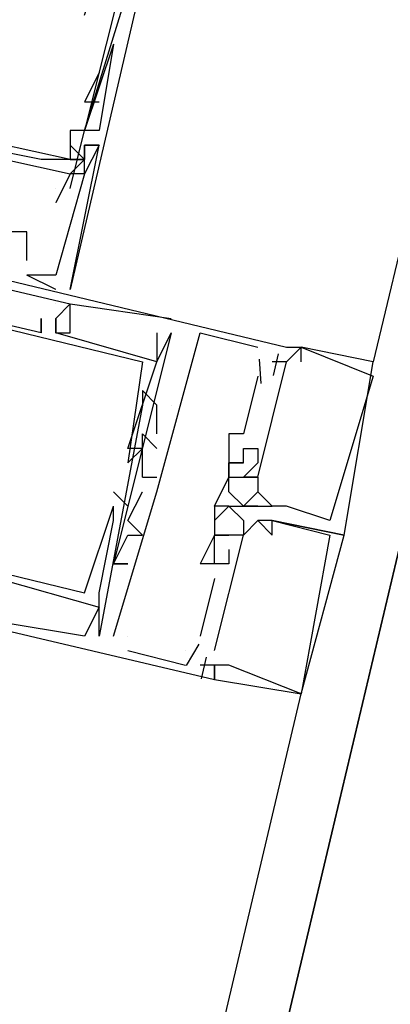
# Model space of a CAD drawing. Header units: feet. Extents: x -79 to 198, y -22 to 181.
# Tile 110 of 256: x 121.353 to 121.696, y 48.331 to 49.24. Entities that reach past the tile are written whole.
import ezdxf

# ---------------------------------------------------------------- set-up
doc = ezdxf.new("R2010")
doc.units = ezdxf.units.FT
doc.layers.add('A-LINEA', color=7, linetype='CONTINUOUS')

msp = doc.modelspace()

# ---------------------------------------------------------------- linework, layer by layer
at = {"layer": 'A-LINEA'}
for p, q in [((123.44, 56.2978), (121.68, 48.9244)), ((121.4933, 49.3911), (121.4, 48.9911)), ((121.44, 49.2178), (121.4133, 49.1378)), ((121.44, 49.2178), (121.4133, 49.1378)), ((121.4267, 49.1911), (121.4133, 49.1644)), ((121.4267, 49.1911), (121.4267, 49.1911)), ((121.4133, 49.1644), (121.4267, 49.1644)), ((121.4, 49.1111), (121.28, 49.1378)), ((121.4, 49.1111), (121.28, 49.1378)), ((121.4, 49.1111), (121.28, 49.1378)), ((121.4, 49.1378), (121.4, 49.1378)), ((121.4133, 49.1378), (121.4133, 49.1378)), ((121.4133, 49.1378), (121.4133, 49.1378)), ((121.4267, 49.1378), (121.4267, 49.1378)), ((121.4133, 49.1244), (121.4133, 49.1244)), ((121.4133, 49.1244), (121.4133, 49.1244)), ((121.4133, 49.1244), (121.4133, 49.1244)), ((121.4133, 49.1244), (121.4133, 49.1244)), ((121.4133, 49.1244), (121.4133, 49.1244)), ((121.4133, 49.1244), (121.4133, 49.1244)), ((121.4133, 49.1244), (121.4133, 49.1244)), ((121.4267, 49.1244), (121.4267, 49.1244)), ((121.4267, 49.1244), (121.4267, 49.1244)), ((121.4267, 49.1244), (121.4267, 49.1244)), ((121.4267, 49.1244), (121.4267, 49.1244)), ((121.4267, 49.1244), (121.4267, 49.1244)), ((121.4267, 49.1244), (121.4267, 49.1244)), ((121.3733, 49.1111), (121.3733, 49.1111)), ((121.3867, 49.1111), (121.3867, 49.1111)), ((121.4, 49.1111), (121.4, 49.1111)), ((121.4133, 49.1111), (121.4133, 49.1111)), ((121.4133, 49.1111), (121.4133, 49.1111)), ((121.4133, 49.1111), (121.4133, 49.1111)), ((121.4, 49.0978), (121.4, 49.0978)), ((121.4133, 49.0978), (121.4, 49.0978)), ((121.4133, 49.0978), (121.4133, 49.0978)), ((121.4133, 49.0978), (121.4133, 49.0978)), ((121.4133, 49.0978), (121.4133, 49.0978)), ((121.4133, 49.0978), (121.4133, 49.0978)), ((121.3867, 49.0844), (121.3867, 49.0844)), ((121.4, 49.0844), (121.4, 49.0844)), ((121.3867, 49.0711), (121.3867, 49.0711)), ((121.36, 49.0444), (121.36, 49.0444)), ((121.36, 49.0444), (121.36, 49.0444)), ((121.36, 49.0444), (121.36, 49.0444)), ((121.36, 49.0178), (121.36, 49.0178)), ((121.36, 49.0178), (121.36, 49.0178)), ((121.36, 49.0178), (121.36, 49.0178)), ((121.36, 49.0044), (121.36, 49.0044)), ((121.36, 49.0044), (121.36, 49.0044)), ((121.36, 49.0044), (121.36, 49.0044)), ((121.36, 49.0044), (121.36, 49.0044)), ((121.36, 49.0044), (121.36, 49.0044)), ((121.36, 49.0044), (121.36, 49.0044)), ((121.3867, 49.0044), (121.3867, 49.0044)), ((121.3867, 49.0044), (121.3867, 49.0044)), ((121.3867, 49.0044), (121.3867, 49.0044)), ((121.3867, 49.0044), (121.3867, 49.0044)), ((121.3867, 49.0044), (121.3867, 49.0044)), ((121.3867, 49.0044), (121.3867, 49.0044)), ((121.3867, 48.9911), (121.3867, 48.9911)), ((121.3867, 48.9911), (121.3867, 48.9911)), ((121.3867, 48.9911), (121.3867, 48.9911)), ((121.4, 48.9911), (121.4, 48.9911)), ((121.4, 48.9911), (121.4, 48.9911)), ((121.4, 48.9911), (121.4, 48.9911)), ((121.3867, 48.9778), (121.3867, 48.9778)), ((121.3867, 48.9778), (121.3867, 48.9778)), ((121.3867, 48.9778), (121.3867, 48.9778)), ((121.4, 48.9778), (121.4, 48.9778)), ((121.4, 48.9778), (121.4, 48.9778)), ((121.4, 48.9778), (121.4, 48.9778)), ((121.4, 48.9778), (121.4, 48.9778)), ((121.4, 48.9778), (121.4, 48.9778)), ((121.4, 48.9778), (121.4, 48.9778)), ((121.3733, 48.9644), (121.3733, 48.9644)), ((121.3733, 48.9644), (121.3733, 48.9644)), ((121.3733, 48.9644), (121.3733, 48.9644)), ((121.3733, 48.9644), (121.3733, 48.9644)), ((121.3733, 48.9644), (121.3733, 48.9644)), ((121.3733, 48.9644), (121.3733, 48.9644)), ((121.3867, 48.9644), (121.3867, 48.9644)), ((121.3867, 48.9644), (121.3867, 48.9644)), ((121.3867, 48.9644), (121.3867, 48.9644)), ((121.3867, 48.9644), (121.3867, 48.9644)), ((121.3867, 48.9644), (121.3867, 48.9644)), ((121.3867, 48.9644), (121.3867, 48.9644)), ((121.3867, 48.9644), (121.3867, 48.9644)), ((121.3867, 48.9644), (121.3867, 48.9644)), ((121.3867, 48.9644), (121.3867, 48.9644)), ((121.3867, 48.9644), (121.3867, 48.9644)), ((121.3867, 48.9644), (121.3867, 48.9644)), ((121.3867, 48.9644), (121.3867, 48.9644)), ((121.3867, 48.9644), (121.3867, 48.9644)), ((121.3867, 48.9644), (121.3867, 48.9644)), ((121.3867, 48.9644), (121.3867, 48.9644)), ((121.4933, 48.9644), (121.4933, 48.9644)), ((121.4933, 48.9644), (121.4933, 48.9644)), ((121.4933, 48.9644), (121.4933, 48.9644)), ((121.3733, 48.9511), (121.3733, 48.9511)), ((121.3733, 48.9511), (121.3733, 48.9511)), ((121.3733, 48.9511), (121.3733, 48.9511)), ((121.3733, 48.9511), (121.3733, 48.9511)), ((121.3733, 48.9511), (121.3733, 48.9511)), ((121.3733, 48.9511), (121.3733, 48.9511)), ((121.3867, 48.9511), (121.3867, 48.9511)), ((121.3867, 48.9511), (121.3867, 48.9511)), ((121.3867, 48.9511), (121.3867, 48.9511)), ((121.3867, 48.9511), (121.3867, 48.9511)), ((121.3867, 48.9511), (121.3867, 48.9511)), ((121.3867, 48.9511), (121.3867, 48.9511)), ((121.3867, 48.9511), (121.3867, 48.9511)), ((121.3867, 48.9511), (121.3867, 48.9511)), ((121.3867, 48.9511), (121.3867, 48.9511)), ((121.4, 48.9511), (121.4, 48.9511)), ((121.4, 48.9511), (121.4, 48.9511)), ((121.4, 48.9511), (121.4, 48.9511)), ((121.4933, 48.9511), (121.44, 48.7378)), ((121.4933, 48.9511), (121.44, 48.7378)), ((121.4933, 48.9511), (121.44, 48.7378)), ((121.48, 48.9511), (121.48, 48.9511)), ((121.48, 48.9511), (121.48, 48.9511)), ((121.48, 48.9511), (121.48, 48.9511)), ((121.48, 48.9511), (121.48, 48.9511)), ((121.48, 48.9511), (121.48, 48.9511)), ((121.48, 48.9511), (121.48, 48.9511)), ((121.4933, 48.9511), (121.4933, 48.9511)), ((121.4933, 48.9511), (121.4933, 48.9511)), ((121.4933, 48.9511), (121.4933, 48.9511)), ((121.4933, 48.9511), (121.4933, 48.9511)), ((121.4933, 48.9511), (121.4933, 48.9511)), ((121.4933, 48.9511), (121.4933, 48.9511)), ((121.4933, 48.9511), (121.4933, 48.9511)), ((121.4933, 48.9511), (121.4933, 48.9511)), ((121.4933, 48.9511), (121.4933, 48.9511)), ((121.52, 48.9511), (121.52, 48.9511)), ((121.52, 48.9511), (121.52, 48.9511)), ((121.52, 48.9511), (121.52, 48.9511)), ((121.5733, 48.9378), (121.5733, 48.9378)), ((121.5733, 48.9378), (121.5733, 48.9378)), ((121.5733, 48.9378), (121.5733, 48.9378)), ((121.5923, 48.9317), (121.5876, 48.9117)), ((121.5923, 48.9317), (121.5876, 48.9117)), ((121.5923, 48.9317), (121.5876, 48.9117)), ((121.6, 48.9378), (121.6, 48.9378)), ((121.6, 48.9378), (121.6, 48.9378)), ((121.6, 48.9378), (121.6, 48.9378)), ((121.6, 48.9378), (121.6, 48.9378)), ((121.6, 48.9378), (121.6, 48.9378)), ((121.6, 48.9378), (121.6, 48.9378)), ((121.6133, 48.9378), (121.6133, 48.9378)), ((121.6133, 48.9378), (121.6133, 48.9378)), ((121.6133, 48.9378), (121.6133, 48.9378)), ((121.6133, 48.9378), (121.6133, 48.9378)), ((121.6133, 48.9378), (121.6133, 48.9378)), ((121.6133, 48.9378), (121.6133, 48.9378)), ((121.6133, 48.9378), (121.6133, 48.9378)), ((121.6133, 48.9378), (121.6133, 48.9378)), ((121.6133, 48.9378), (121.6133, 48.9378)), ((121.6133, 48.9378), (121.6133, 48.9378)), ((121.6133, 48.9378), (121.6133, 48.9378)), ((121.6133, 48.9378), (121.6133, 48.9378)), ((121.6133, 48.9378), (121.6133, 48.9378)), ((121.6133, 48.9378), (121.6133, 48.9378)), ((121.6133, 48.9378), (121.6133, 48.9378)), ((121.4667, 48.9244), (121.4667, 48.9244)), ((121.4667, 48.9244), (121.4667, 48.9244)), ((121.4667, 48.9244), (121.4667, 48.9244)), ((121.4667, 48.9244), (121.4667, 48.9244)), ((121.4667, 48.9244), (121.4667, 48.9244)), ((121.4667, 48.9244), (121.4667, 48.9244)), ((121.48, 48.9244), (121.48, 48.9244)), ((121.48, 48.9244), (121.48, 48.9244)), ((121.48, 48.9244), (121.48, 48.9244)), ((121.48, 48.9244), (121.48, 48.9244)), ((121.48, 48.9244), (121.48, 48.9244)), ((121.48, 48.9244), (121.48, 48.9244)), ((121.48, 48.9244), (121.48, 48.9244)), ((121.48, 48.9244), (121.48, 48.9244)), ((121.48, 48.9244), (121.48, 48.9244)), ((121.48, 48.9244), (121.48, 48.9244)), ((121.48, 48.9244), (121.48, 48.9244)), ((121.48, 48.9244), (121.48, 48.9244)), ((121.5746, 48.9269), (121.5762, 48.9043)), ((121.5746, 48.9269), (121.5762, 48.9043)), ((121.5746, 48.9269), (121.5762, 48.9043)), ((121.5867, 48.9244), (121.5867, 48.9244)), ((121.5867, 48.9244), (121.5867, 48.9244)), ((121.5867, 48.9244), (121.5867, 48.9244)), ((121.6, 48.9244), (121.6, 48.9244)), ((121.6, 48.9244), (121.6, 48.9244)), ((121.6, 48.9244), (121.6, 48.9244)), ((121.6, 48.9244), (121.6, 48.9244)), ((121.6, 48.9244), (121.6, 48.9244)), ((121.6, 48.9244), (121.6, 48.9244)), ((121.6, 48.9244), (121.6, 48.9244)), ((121.6, 48.9244), (121.6, 48.9244)), ((121.6, 48.9244), (121.6, 48.9244)), ((121.6133, 48.9244), (121.6133, 48.9244)), ((121.6133, 48.9244), (121.6133, 48.9244)), ((121.6133, 48.9244), (121.6133, 48.9244)), ((121.6133, 48.9244), (121.6133, 48.9244)), ((121.6133, 48.9244), (121.6133, 48.9244)), ((121.6133, 48.9244), (121.6133, 48.9244)), ((121.68, 48.9244), (121.68, 48.9244)), ((121.68, 48.9244), (121.68, 48.9244)), ((121.68, 48.9244), (121.68, 48.9244)), ((121.68, 48.9244), (121.68, 48.9244)), ((121.68, 48.9244), (121.68, 48.9244)), ((121.68, 48.9244), (121.68, 48.9244)), ((121.5733, 48.9111), (121.56, 48.8578)), ((121.5733, 48.9111), (121.56, 48.8578)), ((121.5733, 48.9111), (121.56, 48.8578)), ((121.5733, 48.9111), (121.5733, 48.9111)), ((121.5733, 48.9111), (121.5733, 48.9111)), ((121.5733, 48.9111), (121.5733, 48.9111)), ((121.68, 48.9111), (121.68, 48.9111)), ((121.68, 48.9111), (121.68, 48.9111)), ((121.68, 48.9111), (121.68, 48.9111)), ((121.68, 48.9111), (121.68, 48.9111)), ((121.68, 48.9111), (121.68, 48.9111)), ((121.68, 48.9111), (121.68, 48.9111)), ((121.4667, 48.8978), (121.4667, 48.8978)), ((121.4667, 48.8978), (121.4667, 48.8978)), ((121.4667, 48.8978), (121.4667, 48.8978)), ((121.4667, 48.8844), (121.4667, 48.8844)), ((121.4667, 48.8844), (121.4667, 48.8844)), ((121.4667, 48.8844), (121.4667, 48.8844)), ((121.48, 48.8578), (121.48, 48.8844)), ((121.48, 48.8844), (121.48, 48.8844)), ((121.48, 48.8844), (121.48, 48.8844)), ((121.48, 48.8578), (121.48, 48.8844)), ((121.48, 48.8844), (121.48, 48.8844)), ((121.48, 48.8844), (121.48, 48.8844)), ((121.48, 48.8578), (121.48, 48.8844)), ((121.48, 48.8844), (121.48, 48.8844)), ((121.48, 48.8844), (121.48, 48.8844)), ((121.4933, 48.8844), (121.4933, 48.8844)), ((121.4933, 48.8844), (121.4933, 48.8844)), ((121.4933, 48.8844), (121.4933, 48.8844)), ((121.4933, 48.8844), (121.4933, 48.8844)), ((121.4933, 48.8844), (121.4933, 48.8844)), ((121.4933, 48.8844), (121.4933, 48.8844)), ((121.4667, 48.8578), (121.4667, 48.8578)), ((121.4667, 48.8578), (121.4667, 48.8578)), ((121.4667, 48.8578), (121.4667, 48.8578)), ((121.48, 48.8578), (121.48, 48.8578)), ((121.48, 48.8578), (121.48, 48.8578)), ((121.48, 48.8578), (121.48, 48.8578)), ((121.5467, 48.8578), (121.5467, 48.8578)), ((121.5467, 48.8578), (121.5467, 48.8578)), ((121.5467, 48.8578), (121.5467, 48.8578)), ((121.56, 48.8578), (121.56, 48.8578)), ((121.56, 48.8578), (121.56, 48.8578)), ((121.56, 48.8578), (121.56, 48.8578)), ((121.4533, 48.8444), (121.4533, 48.8444)), ((121.4533, 48.8444), (121.4533, 48.8444)), ((121.4533, 48.8444), (121.4533, 48.8444)), ((121.4533, 48.8444), (121.4533, 48.8444)), ((121.4533, 48.8444), (121.4533, 48.8444)), ((121.4533, 48.8444), (121.4533, 48.8444)), ((121.4667, 48.8444), (121.4667, 48.8444)), ((121.4667, 48.8444), (121.4667, 48.8444)), ((121.4667, 48.8444), (121.4667, 48.8444)), ((121.4667, 48.8444), (121.4667, 48.8444)), ((121.4667, 48.8444), (121.4667, 48.8444)), ((121.4667, 48.8444), (121.4667, 48.8444)), ((121.48, 48.8444), (121.48, 48.8444)), ((121.48, 48.8444), (121.48, 48.8444)), ((121.48, 48.8444), (121.48, 48.8444)), ((121.56, 48.8444), (121.56, 48.8444)), ((121.56, 48.8444), (121.56, 48.8444)), ((121.56, 48.8444), (121.56, 48.8444)), ((121.5733, 48.8444), (121.5733, 48.8444)), ((121.5733, 48.8444), (121.5733, 48.8444)), ((121.5733, 48.8444), (121.5733, 48.8444)), ((121.4533, 48.8311), (121.4533, 48.8311)), ((121.4533, 48.8311), (121.4533, 48.8311)), ((121.4533, 48.8311), (121.4533, 48.8311)), ((121.4533, 48.8311), (121.4533, 48.8311)), ((121.4533, 48.8311), (121.4533, 48.8311)), ((121.4533, 48.8311), (121.4533, 48.8311)), ((121.5467, 48.8311), (121.5467, 48.8311)), ((121.5467, 48.8311), (121.5467, 48.8311)), ((121.5467, 48.8311), (121.5467, 48.8311)), ((121.5467, 48.8311), (121.5467, 48.8311)), ((121.5467, 48.8311), (121.5467, 48.8311)), ((121.5467, 48.8311), (121.5467, 48.8311)), ((121.56, 48.8311), (121.56, 48.8311)), ((121.56, 48.8311), (121.56, 48.8311)), ((121.56, 48.8311), (121.56, 48.8311)), ((121.56, 48.8311), (121.56, 48.8311)), ((121.56, 48.8311), (121.56, 48.8311)), ((121.56, 48.8311), (121.56, 48.8311)), ((121.5733, 48.8311), (121.5733, 48.8311)), ((121.5733, 48.8311), (121.5733, 48.8311)), ((121.5733, 48.8311), (121.5733, 48.8311)), ((121.4667, 48.8178), (121.4667, 48.8178)), ((121.4667, 48.8178), (121.4667, 48.8178)), ((121.4667, 48.8178), (121.4667, 48.8178)), ((121.4667, 48.8178), (121.48, 48.8178)), ((121.4667, 48.8178), (121.4667, 48.8178)), ((121.4667, 48.8178), (121.48, 48.8178)), ((121.4667, 48.8178), (121.4667, 48.8178)), ((121.4667, 48.8178), (121.48, 48.8178)), ((121.4667, 48.8178), (121.4667, 48.8178)), ((121.48, 48.8178), (121.48, 48.8178)), ((121.48, 48.8178), (121.48, 48.8178)), ((121.48, 48.8178), (121.48, 48.8178)), ((121.5467, 48.8178), (121.5467, 48.8178)), ((121.5467, 48.8178), (121.5467, 48.8178)), ((121.5467, 48.8178), (121.5467, 48.8178)), ((121.5467, 48.8178), (121.5467, 48.8178)), ((121.5467, 48.8178), (121.5467, 48.8178)), ((121.5467, 48.8178), (121.5467, 48.8178)), ((121.5467, 48.8178), (121.5467, 48.8178)), ((121.5467, 48.8178), (121.5467, 48.8178)), ((121.5467, 48.8178), (121.5467, 48.8178)), ((121.5467, 48.8178), (121.5467, 48.8178)), ((121.5467, 48.8178), (121.5467, 48.8178)), ((121.5467, 48.8178), (121.5467, 48.8178)), ((121.5467, 48.8178), (121.5467, 48.8178)), ((121.5467, 48.8178), (121.5467, 48.8178)), ((121.5467, 48.8178), (121.5467, 48.8178)), ((121.56, 48.8178), (121.56, 48.8178)), ((121.56, 48.8178), (121.56, 48.8178)), ((121.56, 48.8178), (121.56, 48.8178)), ((121.56, 48.8178), (121.56, 48.8178)), ((121.56, 48.8178), (121.56, 48.8178)), ((121.56, 48.8178), (121.56, 48.8178)), ((121.56, 48.8178), (121.56, 48.8178)), ((121.56, 48.8178), (121.56, 48.8178)), ((121.56, 48.8178), (121.56, 48.8178)), ((121.56, 48.8178), (121.56, 48.8178)), ((121.56, 48.8178), (121.56, 48.8178)), ((121.56, 48.8178), (121.56, 48.8178)), ((121.5733, 48.8178), (121.5733, 48.8178)), ((121.5733, 48.8178), (121.5733, 48.8178)), ((121.5733, 48.8178), (121.5733, 48.8178)), ((121.5733, 48.8178), (121.5733, 48.8178)), ((121.5733, 48.8178), (121.5733, 48.8178)), ((121.5733, 48.8178), (121.5733, 48.8178)), ((121.5733, 48.8178), (121.5733, 48.8178)), ((121.5733, 48.8178), (121.5733, 48.8178)), ((121.5733, 48.8178), (121.5733, 48.8178)), ((121.5733, 48.8178), (121.5733, 48.8178)), ((121.5733, 48.8178), (121.5733, 48.8178)), ((121.5733, 48.8178), (121.5733, 48.8178)), ((121.5733, 48.8178), (121.5733, 48.8178)), ((121.5733, 48.8178), (121.5733, 48.8178)), ((121.5733, 48.8178), (121.5733, 48.8178)), ((121.5733, 48.8178), (121.5733, 48.8178)), ((121.5733, 48.8178), (121.5733, 48.8178)), ((121.5733, 48.8178), (121.5733, 48.8178)), ((121.44, 48.8044), (121.4533, 48.7911)), ((121.44, 48.8044), (121.44, 48.8044)), ((121.44, 48.6711), (121.48, 48.8044)), ((121.44, 48.8044), (121.4533, 48.7911)), ((121.44, 48.8044), (121.44, 48.8044)), ((121.44, 48.6711), (121.48, 48.8044)), ((121.44, 48.8044), (121.4533, 48.7911)), ((121.44, 48.8044), (121.44, 48.8044)), ((121.44, 48.6711), (121.48, 48.8044)), ((121.4667, 48.8044), (121.4667, 48.8044)), ((121.4667, 48.8044), (121.4667, 48.8044)), ((121.4667, 48.8044), (121.4667, 48.8044)), ((121.4667, 48.8044), (121.4667, 48.8044)), ((121.4667, 48.8044), (121.4667, 48.8044)), ((121.4667, 48.8044), (121.4667, 48.8044)), ((121.4667, 48.8044), (121.4667, 48.8044)), ((121.4667, 48.8044), (121.4667, 48.8044)), ((121.4667, 48.8044), (121.4667, 48.8044)), ((121.48, 48.8044), (121.48, 48.8044)), ((121.48, 48.8044), (121.48, 48.8044)), ((121.48, 48.8044), (121.48, 48.8044)), ((121.48, 48.8044), (121.48, 48.8044)), ((121.48, 48.8044), (121.48, 48.8044)), ((121.48, 48.8044), (121.48, 48.8044)), ((121.5467, 48.8044), (121.5467, 48.8044)), ((121.5467, 48.8044), (121.5467, 48.8044)), ((121.5467, 48.8044), (121.5467, 48.8044)), ((121.5467, 48.8044), (121.5467, 48.8044)), ((121.5467, 48.8044), (121.5467, 48.8044)), ((121.5467, 48.8044), (121.5467, 48.8044)), ((121.5733, 48.8044), (121.5733, 48.8044)), ((121.5733, 48.8044), (121.5733, 48.8044)), ((121.5733, 48.8044), (121.5733, 48.8044)), ((121.5733, 48.8044), (121.5733, 48.8044)), ((121.5733, 48.8044), (121.5733, 48.8044)), ((121.5733, 48.8044), (121.5733, 48.8044)), ((121.5733, 48.8044), (121.5733, 48.8044)), ((121.5733, 48.8044), (121.5733, 48.8044)), ((121.5733, 48.8044), (121.5733, 48.8044)), ((121.5733, 48.8044), (121.5733, 48.8044)), ((121.5733, 48.8044), (121.5733, 48.8044)), ((121.5733, 48.8044), (121.5733, 48.8044)), ((121.44, 48.7911), (121.44, 48.7911)), ((121.44, 48.7911), (121.44, 48.7911)), ((121.44, 48.7911), (121.44, 48.7911)), ((121.44, 48.7911), (121.44, 48.7911)), ((121.44, 48.7911), (121.44, 48.7911)), ((121.44, 48.7911), (121.44, 48.7911)), ((121.4533, 48.7911), (121.4533, 48.7911)), ((121.4533, 48.7911), (121.4533, 48.7911)), ((121.4533, 48.7911), (121.4533, 48.7911)), ((121.5333, 48.7911), (121.5333, 48.7911)), ((121.5333, 48.7911), (121.5333, 48.7911)), ((121.5333, 48.7911), (121.5333, 48.7911)), ((121.5333, 48.7911), (121.5333, 48.7911)), ((121.5333, 48.7911), (121.5333, 48.7911)), ((121.5333, 48.7911), (121.5333, 48.7911)), ((121.5333, 48.7911), (121.5333, 48.7911)), ((121.5333, 48.7911), (121.5333, 48.7911)), ((121.5333, 48.7911), (121.5333, 48.7911)), ((121.5467, 48.7911), (121.5467, 48.7911)), ((121.5467, 48.7911), (121.5467, 48.7911)), ((121.5467, 48.7911), (121.5467, 48.7911)), ((121.5467, 48.7911), (121.5467, 48.7911)), ((121.5467, 48.7911), (121.5467, 48.7911)), ((121.5467, 48.7911), (121.5467, 48.7911)), ((121.5467, 48.7911), (121.5467, 48.7911)), ((121.5467, 48.7911), (121.5467, 48.7911)), ((121.5467, 48.7911), (121.5467, 48.7911)), ((121.5467, 48.7911), (121.5467, 48.7911)), ((121.5467, 48.7911), (121.5467, 48.7911)), ((121.5467, 48.7911), (121.5467, 48.7911)), ((121.5733, 48.7911), (121.56, 48.7911)), ((121.56, 48.7911), (121.56, 48.7911)), ((121.5733, 48.7911), (121.56, 48.7911)), ((121.56, 48.7911), (121.56, 48.7911)), ((121.5733, 48.7911), (121.56, 48.7911)), ((121.56, 48.7911), (121.56, 48.7911)), ((121.56, 48.7911), (121.56, 48.7911)), ((121.56, 48.7911), (121.56, 48.7911)), ((121.56, 48.7911), (121.56, 48.7911)), ((121.56, 48.7911), (121.56, 48.7911)), ((121.56, 48.7911), (121.56, 48.7911)), ((121.56, 48.7911), (121.56, 48.7911)), ((121.56, 48.7911), (121.56, 48.7911)), ((121.56, 48.7911), (121.56, 48.7911)), ((121.56, 48.7911), (121.56, 48.7911)), ((121.56, 48.7911), (121.56, 48.7911)), ((121.56, 48.7911), (121.56, 48.7911)), ((121.56, 48.7911), (121.56, 48.7911)), ((121.5733, 48.7911), (121.5733, 48.7911)), ((121.5733, 48.7911), (121.5733, 48.7911)), ((121.5733, 48.7911), (121.5733, 48.7911)), ((121.5733, 48.7911), (121.5733, 48.7911)), ((121.5733, 48.7911), (121.5733, 48.7911)), ((121.5733, 48.7911), (121.5733, 48.7911)), ((121.5733, 48.7911), (121.5733, 48.7911)), ((121.5733, 48.7911), (121.5733, 48.7911)), ((121.5733, 48.7911), (121.5733, 48.7911)), ((121.5867, 48.7911), (121.5867, 48.7911)), ((121.5867, 48.7911), (121.5867, 48.7911)), ((121.5867, 48.7911), (121.5867, 48.7911)), ((121.5867, 48.7911), (121.5867, 48.7911)), ((121.5867, 48.7911), (121.5867, 48.7911)), ((121.5867, 48.7911), (121.5867, 48.7911)), ((121.5867, 48.7911), (121.5867, 48.7911)), ((121.5867, 48.7911), (121.5867, 48.7911)), ((121.5867, 48.7911), (121.5867, 48.7911)), ((121.5867, 48.7911), (121.5867, 48.7911)), ((121.5867, 48.7911), (121.5867, 48.7911)), ((121.5867, 48.7911), (121.5867, 48.7911)), ((121.5867, 48.7911), (121.5867, 48.7911)), ((121.5867, 48.7911), (121.5867, 48.7911)), ((121.5867, 48.7911), (121.5867, 48.7911)), ((121.5867, 48.7911), (121.5867, 48.7911)), ((121.5867, 48.7911), (121.5867, 48.7911)), ((121.5867, 48.7911), (121.5867, 48.7911)), ((121.6, 48.7911), (121.6, 48.7911)), ((121.6, 48.7911), (121.6, 48.7911)), ((121.6, 48.7911), (121.6, 48.7911)), ((121.6, 48.7911), (121.6, 48.7911)), ((121.6, 48.7911), (121.6, 48.7911)), ((121.6, 48.7911), (121.6, 48.7911)), ((121.6, 48.7911), (121.6, 48.7911)), ((121.6, 48.7911), (121.6, 48.7911)), ((121.6, 48.7911), (121.6, 48.7911)), ((121.6, 48.7911), (121.6, 48.7911)), ((121.6, 48.7911), (121.6, 48.7911)), ((121.6, 48.7911), (121.6, 48.7911)), ((121.44, 48.7778), (121.44, 48.7778)), ((121.44, 48.7778), (121.44, 48.7778)), ((121.44, 48.7778), (121.44, 48.7778)), ((121.44, 48.7778), (121.44, 48.7778)), ((121.44, 48.7778), (121.44, 48.7778)), ((121.44, 48.7778), (121.44, 48.7778)), ((121.4533, 48.7778), (121.4533, 48.7778)), ((121.4533, 48.7778), (121.4533, 48.7778)), ((121.4533, 48.7778), (121.4533, 48.7778)), ((121.5333, 48.7778), (121.5333, 48.7778)), ((121.5333, 48.7778), (121.5333, 48.7778)), ((121.5333, 48.7778), (121.5333, 48.7778)), ((121.56, 48.7778), (121.56, 48.7778)), ((121.56, 48.7778), (121.56, 48.7778)), ((121.56, 48.7778), (121.56, 48.7778)), ((121.5733, 48.7778), (121.5733, 48.7778)), ((121.5733, 48.7778), (121.5733, 48.7778)), ((121.5733, 48.7778), (121.5733, 48.7778)), ((121.5733, 48.7778), (121.5733, 48.7778)), ((121.5733, 48.7778), (121.5733, 48.7778)), ((121.5733, 48.7778), (121.5733, 48.7778)), ((121.5867, 48.7778), (121.5867, 48.7778)), ((121.5867, 48.7778), (121.5867, 48.7778)), ((121.5867, 48.7778), (121.5867, 48.7778)), ((121.5867, 48.7778), (121.5867, 48.7778)), ((121.5867, 48.7778), (121.5867, 48.7778)), ((121.5867, 48.7778), (121.5867, 48.7778)), ((121.5867, 48.7778), (121.5867, 48.7778)), ((121.5867, 48.7778), (121.5867, 48.7778)), ((121.5867, 48.7778), (121.5867, 48.7778)), ((121.5867, 48.7778), (121.5867, 48.7778)), ((121.5867, 48.7778), (121.5867, 48.7778)), ((121.5867, 48.7778), (121.5867, 48.7778)), ((121.64, 48.7778), (121.64, 48.7778)), ((121.64, 48.7778), (121.64, 48.7778)), ((121.64, 48.7778), (121.64, 48.7778)), ((121.64, 48.7778), (121.64, 48.7778)), ((121.64, 48.7778), (121.64, 48.7778)), ((121.64, 48.7778), (121.64, 48.7778)), ((121.6533, 48.7778), (121.6533, 48.7778)), ((121.6533, 48.7778), (121.6533, 48.7778)), ((121.4533, 48.7644), (121.4533, 48.7644)), ((121.4533, 48.7644), (121.4533, 48.7644)), ((121.4533, 48.7644), (121.4533, 48.7644)), ((121.4667, 48.7644), (121.4667, 48.7644)), ((121.4667, 48.7644), (121.4667, 48.7644)), ((121.4667, 48.7644), (121.4667, 48.7644)), ((121.5333, 48.7644), (121.5333, 48.7644)), ((121.5333, 48.7644), (121.5333, 48.7644)), ((121.5333, 48.7644), (121.5333, 48.7644)), ((121.5333, 48.7644), (121.5333, 48.7644)), ((121.5333, 48.7644), (121.5333, 48.7644)), ((121.5333, 48.7644), (121.5333, 48.7644)), ((121.5333, 48.7644), (121.5333, 48.7644)), ((121.5333, 48.7644), (121.5333, 48.7644)), ((121.5333, 48.7644), (121.5333, 48.7644)), ((121.5467, 48.7644), (121.5467, 48.7644)), ((121.5467, 48.7644), (121.5467, 48.7644)), ((121.5467, 48.7644), (121.5467, 48.7644)), ((121.5467, 48.7644), (121.5467, 48.7644)), ((121.5467, 48.7644), (121.5467, 48.7644)), ((121.5467, 48.7644), (121.5467, 48.7644)), ((121.56, 48.7644), (121.56, 48.7644)), ((121.56, 48.7644), (121.56, 48.7644)), ((121.56, 48.7644), (121.56, 48.7644)), ((121.56, 48.7644), (121.56, 48.7644)), ((121.56, 48.7644), (121.56, 48.7644)), ((121.56, 48.7644), (121.56, 48.7644)), ((121.5867, 48.7644), (121.5867, 48.7644)), ((121.5867, 48.7644), (121.5867, 48.7644)), ((121.5867, 48.7644), (121.5867, 48.7644)), ((121.64, 48.7644), (121.64, 48.7644)), ((121.64, 48.7644), (121.64, 48.7644)), ((121.64, 48.7644), (121.64, 48.7644)), ((121.6533, 48.7644), (121.6533, 48.7644)), ((121.6533, 48.7644), (121.6533, 48.7644)), ((121.6533, 48.7644), (121.6533, 48.7644)), ((121.6533, 48.7644), (121.6533, 48.7644)), ((121.6533, 48.7644), (121.6533, 48.7644)), ((121.6533, 48.7644), (121.6533, 48.7644)), ((121.6533, 48.7644), (121.6533, 48.7644)), ((121.6533, 48.7644), (121.6533, 48.7644)), ((121.6533, 48.7644), (121.6533, 48.7644)), ((121.5333, 48.7511), (121.5333, 48.7511)), ((121.5333, 48.7511), (121.5333, 48.7511)), ((121.5333, 48.7511), (121.5333, 48.7511)), ((121.5467, 48.7511), (121.5467, 48.7511)), ((121.5467, 48.7511), (121.5467, 48.7511)), ((121.5467, 48.7511), (121.5467, 48.7511)), ((121.64, 48.7511), (121.64, 48.7511)), ((121.64, 48.7511), (121.64, 48.7511)), ((121.4267, 48.7378), (121.4267, 48.7378)), ((121.4267, 48.7378), (121.4267, 48.7378)), ((121.4267, 48.7378), (121.4267, 48.7378)), ((121.4267, 48.7378), (121.4267, 48.7378)), ((121.4267, 48.7378), (121.4267, 48.7378)), ((121.4267, 48.7378), (121.4267, 48.7378)), ((121.44, 48.7378), (121.44, 48.7378)), ((121.44, 48.7378), (121.44, 48.7378)), ((121.44, 48.7378), (121.44, 48.7378)), ((121.44, 48.7378), (121.44, 48.7378)), ((121.44, 48.7378), (121.44, 48.7378)), ((121.44, 48.7378), (121.44, 48.7378)), ((121.44, 48.7378), (121.44, 48.7378)), ((121.44, 48.7378), (121.44, 48.7378)), ((121.44, 48.7378), (121.44, 48.7378)), ((121.4533, 48.7378), (121.4533, 48.7378)), ((121.4533, 48.7378), (121.4533, 48.7378)), ((121.4533, 48.7378), (121.4533, 48.7378)), ((121.5333, 48.7378), (121.52, 48.7378)), ((121.52, 48.7378), (121.52, 48.7378)), ((121.5333, 48.7378), (121.52, 48.7378)), ((121.52, 48.7378), (121.52, 48.7378)), ((121.5333, 48.7378), (121.52, 48.7378)), ((121.52, 48.7378), (121.52, 48.7378)), ((121.5333, 48.7378), (121.5333, 48.7378)), ((121.5333, 48.7378), (121.5333, 48.7378)), ((121.5333, 48.7378), (121.5333, 48.7378)), ((121.5333, 48.7378), (121.5333, 48.7378)), ((121.5333, 48.7378), (121.5333, 48.7378)), ((121.5333, 48.7378), (121.5333, 48.7378)), ((121.5467, 48.7378), (121.5467, 48.7378)), ((121.5467, 48.7378), (121.5467, 48.7378)), ((121.5467, 48.7378), (121.5467, 48.7378)), ((121.3333, 48.7244), (121.4267, 48.6978)), ((121.3333, 48.7244), (121.4267, 48.6978)), ((121.3333, 48.7244), (121.4267, 48.6978)), ((121.5333, 48.7244), (121.52, 48.6711)), ((121.5333, 48.7244), (121.52, 48.6711)), ((121.5333, 48.7244), (121.52, 48.6711)), ((121.5333, 48.7244), (121.5333, 48.7244)), ((121.5333, 48.7244), (121.5333, 48.7244)), ((121.5333, 48.7244), (121.5333, 48.7244)), ((121.4133, 48.7111), (121.4133, 48.7111)), ((121.4133, 48.7111), (121.4133, 48.7111)), ((121.4133, 48.7111), (121.4133, 48.7111)), ((121.4267, 48.7111), (121.4267, 48.7111)), ((121.4267, 48.7111), (121.4267, 48.7111)), ((121.4267, 48.7111), (121.4267, 48.7111)), ((121.4267, 48.6978), (121.4133, 48.6711)), ((121.4267, 48.6978), (121.4133, 48.6711)), ((121.4267, 48.6978), (121.4133, 48.6711)), ((121.4267, 48.6978), (121.4267, 48.6978)), ((121.4267, 48.6978), (121.4267, 48.6978)), ((121.4267, 48.6978), (121.4267, 48.6978)), ((121.4133, 48.6711), (121.3333, 48.6844)), ((121.4133, 48.6711), (121.3333, 48.6844)), ((121.4133, 48.6711), (121.3333, 48.6844)), ((121.4133, 48.6711), (121.4133, 48.6711)), ((121.4133, 48.6711), (121.4133, 48.6711)), ((121.4133, 48.6711), (121.4133, 48.6711)), ((121.4133, 48.6711), (121.4133, 48.6711)), ((121.4133, 48.6711), (121.4133, 48.6711)), ((121.4133, 48.6711), (121.4133, 48.6711)), ((121.4267, 48.6711), (121.4267, 48.6711)), ((121.4267, 48.6711), (121.4267, 48.6711)), ((121.4267, 48.6711), (121.4267, 48.6711)), ((121.4267, 48.6711), (121.4267, 48.6711)), ((121.4267, 48.6711), (121.4267, 48.6711)), ((121.4267, 48.6711), (121.4267, 48.6711)), ((121.44, 48.6711), (121.44, 48.6711)), ((121.44, 48.6711), (121.44, 48.6711)), ((121.44, 48.6711), (121.44, 48.6711)), ((121.4533, 48.6711), (121.4533, 48.6711)), ((121.4533, 48.6711), (121.4533, 48.6711)), ((121.4533, 48.6711), (121.4533, 48.6711)), ((121.52, 48.6711), (121.52, 48.6711)), ((121.52, 48.6711), (121.52, 48.6711)), ((121.52, 48.6711), (121.52, 48.6711)), ((121.5188, 48.6635), (121.5072, 48.644)), ((121.5188, 48.6635), (121.5072, 48.644)), ((121.5188, 48.6635), (121.5072, 48.644)), ((121.4533, 48.6578), (121.5067, 48.6444)), ((121.4533, 48.6578), (121.4533, 48.6578)), ((121.4533, 48.6578), (121.5067, 48.6444)), ((121.4533, 48.6578), (121.4533, 48.6578)), ((121.4533, 48.6578), (121.5067, 48.6444)), ((121.4533, 48.6578), (121.4533, 48.6578)), ((121.5067, 48.6578), (121.5067, 48.6578)), ((121.5067, 48.6578), (121.5067, 48.6578)), ((121.5067, 48.6578), (121.5067, 48.6578)), ((121.5067, 48.6578), (121.5067, 48.6578)), ((121.5067, 48.6578), (121.5067, 48.6578)), ((121.5067, 48.6578), (121.5067, 48.6578)), ((121.5257, 48.6517), (121.5209, 48.6317)), ((121.5257, 48.6517), (121.5209, 48.6317)), ((121.5257, 48.6517), (121.5209, 48.6317)), ((121.5333, 48.6578), (121.5333, 48.6578)), ((121.5333, 48.6578), (121.5333, 48.6578)), ((121.5333, 48.6578), (121.5333, 48.6578)), ((121.5067, 48.6444), (121.5067, 48.6444)), ((121.5067, 48.6444), (121.5067, 48.6444)), ((121.5067, 48.6444), (121.5067, 48.6444)), ((121.52, 48.6444), (121.52, 48.6444)), ((121.52, 48.6444), (121.52, 48.6444)), ((121.52, 48.6444), (121.52, 48.6444)), ((121.5333, 48.6444), (121.5333, 48.6444)), ((121.5333, 48.6444), (121.5333, 48.6444)), ((121.5333, 48.6444), (121.5333, 48.6444)), ((121.5333, 48.6444), (121.5333, 48.6444)), ((121.5333, 48.6444), (121.5333, 48.6444)), ((121.5333, 48.6444), (121.5333, 48.6444)), ((121.5467, 48.6444), (121.5467, 48.6444)), ((121.5467, 48.6444), (121.5467, 48.6444)), ((121.5467, 48.6444), (121.5467, 48.6444)), ((121.5333, 48.6311), (121.5333, 48.6311)), ((121.5333, 48.6311), (121.5333, 48.6311)), ((121.5333, 48.6311), (121.5333, 48.6311)), ((121.5333, 48.6311), (121.5333, 48.6311)), ((121.5333, 48.6311), (121.5333, 48.6311)), ((121.5333, 48.6311), (121.5333, 48.6311)), ((119.8667, 41.2311), (121.6133, 48.6178)), ((121.6133, 48.6178), (121.6133, 48.6178)), ((121.6133, 48.6178), (121.6133, 48.6178)), ((121.6133, 48.6178), (121.6133, 48.6178)), ((121.6133, 48.6178), (121.6133, 48.6178)), ((121.6133, 48.6178), (121.6133, 48.6178)), ((121.6133, 48.6178), (121.6133, 48.6178))]:
    msp.add_line(p, q, dxfattribs=at)
for points in [[(118.2, 75.6978), (115.0667, 62.4578), (114.5867, 60.4578), (117.1867, 59.8444), (117, 59.0311), (123.76, 57.4311), (119.2267, 38.2978), (126.2667, 36.6311)], [(117, 59.0311), (123.76, 57.4311), (119.84, 40.8844)], [(121.4133, 49.2444), (121.4267, 49.2844), (121.4267, 49.2844), (121.44, 49.3111), (121.4533, 49.2978), (121.4133, 49.1378), (121.4, 49.1378), (121.4, 49.1111), (121.3867, 49.1111), (121.3733, 49.1111), (121.3067, 49.1244), (121.2933, 49.1244), (121.2933, 49.1378), (121.28, 49.1378), (121.2933, 49.1644), (121.28, 49.1644), (121.32, 49.3511)], [(121.4, 49.0844), (121.4133, 49.1378), (121.4667, 49.3111)], [(121.36, 49.0178), (121.36, 49.0444), (121.3467, 49.0444), (121.32, 49.0444), (121.2933, 49.0578), (121.28, 49.0578), (121.2667, 49.0311), (121.2267, 49.0444), (121.2533, 49.1378), (121.2667, 49.1244), (121.2667, 49.1378), (121.2533, 49.1378), (121.2667, 49.1644), (121.2667, 49.1511), (121.2667, 49.1644), (121.0667, 49.2178)], [(121.36, 49.0178), (121.36, 49.0444), (121.3467, 49.0444), (121.32, 49.0444), (121.2933, 49.0578), (121.28, 49.0578), (121.2667, 49.0311), (121.2267, 49.0444), (121.2533, 49.1378), (121.2667, 49.1244), (121.2667, 49.1378), (121.2533, 49.1378), (121.2667, 49.1644), (121.2667, 49.1511), (121.2667, 49.1644), (121.0667, 49.2178)], [(121.36, 49.0178), (121.36, 49.0444), (121.3467, 49.0444), (121.32, 49.0444), (121.2933, 49.0578), (121.28, 49.0578), (121.2667, 49.0311), (121.2267, 49.0444), (121.2533, 49.1378), (121.2667, 49.1244), (121.2667, 49.1378), (121.2533, 49.1378), (121.2667, 49.1644), (121.2667, 49.1511), (121.2667, 49.1644), (121.0667, 49.2178)], [(121.44, 49.2178), (121.44, 49.2178), (121.44, 49.2178), (121.4267, 49.1378), (121.4133, 49.1378)], [(121.28, 49.0978), (121.28, 49.1244), (121.4, 49.0978), (121.3867, 49.0711)], [(121.4, 48.9911), (121.4267, 49.1244), (121.4133, 49.1244), (121.4133, 49.1111), (121.4133, 49.1244), (121.4267, 49.1244), (121.4133, 49.0978), (121.3867, 49.0044), (121.36, 49.0044)], [(121.4, 48.9911), (121.4267, 49.1244), (121.4133, 49.1244), (121.4133, 49.1111), (121.4133, 49.1244), (121.4267, 49.1244), (121.4133, 49.0978), (121.3867, 49.0044), (121.36, 49.0044)], [(121.4, 48.9911), (121.4267, 49.1244), (121.4133, 49.1244), (121.4133, 49.1111), (121.4133, 49.1244), (121.4267, 49.1244), (121.4133, 49.0978), (121.3867, 49.0044), (121.36, 49.0044)], [(121.4, 49.1244), (121.4133, 49.1111), (121.4, 49.1244)], [(121.4133, 49.1244), (121.4133, 49.1111), (121.4, 49.0978)], [(121.4133, 49.1244), (121.4267, 49.1244), (121.4133, 49.0978), (121.4133, 49.0978), (121.4133, 49.1244), (121.4133, 49.1111)], [(121.4, 49.1111), (121.4133, 49.1111), (121.4, 49.1111)], [(121.4, 49.1111), (121.4133, 49.1111), (121.4, 49.1111)], [(120.9067, 48.9378), (120.8933, 48.9511), (120.9333, 49.0978), (121.6, 48.9378), (121.6133, 48.9378)], [(120.9067, 48.9378), (120.8933, 48.9511), (120.9333, 49.0978), (121.6, 48.9378), (121.6133, 48.9378)], [(120.9067, 48.9378), (120.8933, 48.9511), (120.9333, 49.0978), (121.6, 48.9378), (121.6133, 48.9378)], [(121.3733, 48.9644), (121.3733, 48.9511), (120.9733, 49.0444), (120.9733, 49.0711), (120.9467, 49.0711), (120.9467, 49.0844), (120.9467, 49.0711), (120.9733, 49.0578), (120.9467, 48.9644), (120.9467, 48.9511), (120.9733, 49.0444), (121.4667, 48.9244), (121.4533, 48.8311), (121.4533, 48.8311), (121.4667, 48.8444), (121.4533, 48.8444), (121.48, 48.9244), (121.4933, 48.9511)], [(120.9467, 49.0578), (120.96, 49.0578), (120.9467, 49.0711), (120.9467, 49.0844), (121.4, 48.9778)], [(121.3733, 48.9644), (121.3733, 48.9511), (120.9733, 49.0444), (120.9733, 49.0711), (120.9467, 49.0711), (120.9467, 49.0844), (120.9467, 49.0711), (120.9733, 49.0578), (120.9467, 48.9644), (120.9467, 48.9511), (120.9733, 49.0444), (121.4667, 48.9244), (121.4533, 48.8311), (121.4533, 48.8311), (121.4667, 48.8444), (121.4533, 48.8444), (121.48, 48.9244), (121.4933, 48.9511)], [(120.9467, 49.0578), (120.96, 49.0578), (120.9467, 49.0711), (120.9467, 49.0844), (121.4, 48.9778)], [(121.3733, 48.9644), (121.3733, 48.9511), (120.9733, 49.0444), (120.9733, 49.0711), (120.9467, 49.0711), (120.9467, 49.0844), (120.9467, 49.0711), (120.9733, 49.0578), (120.9467, 48.9644), (120.9467, 48.9511), (120.9733, 49.0444), (121.4667, 48.9244), (121.4533, 48.8311), (121.4533, 48.8311), (121.4667, 48.8444), (121.4533, 48.8444), (121.48, 48.9244), (121.4933, 48.9511)], [(120.9467, 49.0578), (120.96, 49.0578), (120.9467, 49.0711), (120.9467, 49.0844), (121.4, 48.9778)], [(121.3733, 48.9644), (121.3733, 48.9511), (120.9733, 49.0444), (120.9733, 49.0711), (120.9467, 49.0711), (120.9467, 49.0844), (120.9467, 49.0711), (120.9733, 49.0578), (120.9467, 48.9644), (120.9467, 48.9511), (120.9733, 49.0444), (121.4667, 48.9244), (121.4533, 48.8311), (121.4533, 48.8311), (121.4667, 48.8444), (121.4533, 48.8444), (121.48, 48.9244), (121.4933, 48.9511)], [(121.3733, 48.9644), (121.3733, 48.9511), (120.9733, 49.0444), (120.9733, 49.0711), (120.9467, 49.0711), (120.9467, 49.0844), (120.9467, 49.0711), (120.9733, 49.0578), (120.9467, 48.9644), (120.9467, 48.9511), (120.9733, 49.0444), (121.4667, 48.9244), (121.4533, 48.8311), (121.4533, 48.8311), (121.4667, 48.8444), (121.4533, 48.8444), (121.48, 48.9244), (121.4933, 48.9511)], [(121.3733, 48.9644), (121.3733, 48.9511), (120.9733, 49.0444), (120.9733, 49.0711), (120.9467, 49.0711), (120.9467, 49.0844), (120.9467, 49.0711), (120.9733, 49.0578), (120.9467, 48.9644), (120.9467, 48.9511), (120.9733, 49.0444), (121.4667, 48.9244), (121.4533, 48.8311), (121.4533, 48.8311), (121.4667, 48.8444), (121.4533, 48.8444), (121.48, 48.9244), (121.4933, 48.9511)], [(121.3867, 48.9911), (121.36, 49.0044), (121.36, 49.0044)], [(121.3867, 48.9911), (121.36, 49.0044), (121.36, 49.0044)], [(121.3867, 48.9911), (121.36, 49.0044), (121.36, 49.0044)], [(121.4, 48.9778), (121.3867, 48.9644), (121.3867, 48.9511), (121.4, 48.9511), (121.4, 48.9778), (121.4933, 48.9644)], [(121.4, 48.9778), (121.3867, 48.9644), (121.3867, 48.9511), (121.4, 48.9511), (121.4, 48.9778), (121.4933, 48.9644)], [(121.4, 48.9778), (121.3867, 48.9644), (121.3867, 48.9511), (121.4, 48.9511), (121.4, 48.9778), (121.4933, 48.9644)], [(121.3733, 48.9511), (121.3733, 48.9644), (121.3733, 48.9644)], [(121.3733, 48.9511), (121.3733, 48.9644), (121.3733, 48.9644)], [(121.3733, 48.9511), (121.3733, 48.9644), (121.3733, 48.9644)], [(121.3733, 48.9511), (121.3733, 48.9644), (121.3733, 48.9644)], [(121.3733, 48.9511), (121.3733, 48.9644), (121.3733, 48.9644)], [(121.3733, 48.9511), (121.3733, 48.9644), (121.3733, 48.9644)], [(121.48, 48.9511), (121.48, 48.9244), (121.3867, 48.9511), (121.3867, 48.9644)], [(121.48, 48.9511), (121.48, 48.9244), (121.3867, 48.9511), (121.3867, 48.9644)], [(121.48, 48.9511), (121.48, 48.9244), (121.3867, 48.9511), (121.3867, 48.9644)], [(121.48, 48.9511), (121.48, 48.9244), (121.3867, 48.9511), (121.3867, 48.9644)], [(121.48, 48.9511), (121.48, 48.9244), (121.3867, 48.9511), (121.3867, 48.9644)], [(121.48, 48.9511), (121.48, 48.9244), (121.3867, 48.9511), (121.3867, 48.9644)], [(120.9067, 48.9378), (120.8933, 48.9511), (120.8533, 48.7911), (121.5333, 48.6311), (121.5333, 48.6444), (121.52, 48.6444)], [(120.9067, 48.9378), (120.8933, 48.9511), (120.8533, 48.7911), (121.5333, 48.6311), (121.5333, 48.6444), (121.52, 48.6444)], [(120.9067, 48.9378), (120.8933, 48.9511), (120.8533, 48.7911), (121.5333, 48.6311), (121.5333, 48.6444), (121.52, 48.6444)], [(121.48, 48.8044), (121.52, 48.9511), (121.5733, 48.9378)], [(121.48, 48.8044), (121.52, 48.9511), (121.5733, 48.9378)], [(121.48, 48.8044), (121.52, 48.9511), (121.5733, 48.9378)], [(121.6133, 48.9244), (121.6133, 48.9378), (121.68, 48.9111), (121.68, 48.9111), (121.64, 48.7778), (121.64, 48.7778), (121.6, 48.7911), (121.6, 48.7911), (121.5867, 48.7911), (121.5867, 48.7911), (121.5733, 48.8044)], [(121.6133, 48.9244), (121.6133, 48.9378), (121.68, 48.9111), (121.68, 48.9111), (121.64, 48.7778), (121.64, 48.7778), (121.6, 48.7911), (121.6, 48.7911), (121.5867, 48.7911), (121.5867, 48.7911), (121.5733, 48.8044)], [(121.6133, 48.9244), (121.6133, 48.9378), (121.68, 48.9111), (121.68, 48.9111), (121.64, 48.7778), (121.64, 48.7778), (121.6, 48.7911), (121.6, 48.7911), (121.5867, 48.7911), (121.5867, 48.7911), (121.5733, 48.8044)], [(121.6133, 48.9244), (121.6133, 48.9378), (121.68, 48.9111), (121.68, 48.9111), (121.64, 48.7778), (121.64, 48.7778), (121.6, 48.7911), (121.6, 48.7911), (121.5867, 48.7911), (121.5867, 48.7911), (121.5733, 48.8044)], [(121.6133, 48.9244), (121.6133, 48.9378), (121.68, 48.9111), (121.68, 48.9111), (121.64, 48.7778), (121.64, 48.7778), (121.6, 48.7911), (121.6, 48.7911), (121.5867, 48.7911), (121.5867, 48.7911), (121.5733, 48.8044)], [(121.6133, 48.9244), (121.6133, 48.9378), (121.68, 48.9111), (121.68, 48.9111), (121.64, 48.7778), (121.64, 48.7778), (121.6, 48.7911), (121.6, 48.7911), (121.5867, 48.7911), (121.5867, 48.7911), (121.5733, 48.8044)], [(121.5867, 48.7778), (121.6533, 48.7644), (121.68, 48.9244), (121.68, 48.9244), (121.6133, 48.9378), (121.6, 48.9244)], [(121.5867, 48.7778), (121.6533, 48.7644), (121.68, 48.9244), (121.68, 48.9244), (121.6133, 48.9378), (121.6, 48.9244)], [(121.5867, 48.7778), (121.6533, 48.7644), (121.68, 48.9244), (121.68, 48.9244), (121.6133, 48.9378), (121.6, 48.9244)], [(121.5867, 48.7778), (121.6533, 48.7644), (121.68, 48.9244), (121.68, 48.9244), (121.6133, 48.9378), (121.6, 48.9244)], [(121.5867, 48.7778), (121.6533, 48.7644), (121.68, 48.9244), (121.68, 48.9244), (121.6133, 48.9378), (121.6, 48.9244)], [(121.5867, 48.7778), (121.6533, 48.7644), (121.68, 48.9244), (121.68, 48.9244), (121.6133, 48.9378), (121.6, 48.9244)], [(121.5733, 48.8178), (121.6, 48.9244), (121.5867, 48.9244)], [(121.5733, 48.8178), (121.6, 48.9244), (121.5867, 48.9244)], [(121.5733, 48.8178), (121.6, 48.9244), (121.5867, 48.9244)], [(120.9333, 48.9111), (120.92, 48.8311), (121.4133, 48.7111), (121.44, 48.7911), (121.44, 48.7911)], [(120.9333, 48.9111), (120.92, 48.8311), (121.4133, 48.7111), (121.44, 48.7911), (121.44, 48.7911)], [(120.9333, 48.9111), (120.92, 48.8311), (121.4133, 48.7111), (121.44, 48.7911), (121.44, 48.7911)], [(121.48, 48.8844), (121.4667, 48.8978), (121.4667, 48.8844), (121.4267, 48.6711)], [(121.48, 48.8844), (121.4667, 48.8978), (121.4667, 48.8844), (121.4267, 48.6711)], [(121.48, 48.8844), (121.4667, 48.8978), (121.4667, 48.8844), (121.4267, 48.6711)], [(121.4667, 48.8178), (121.4667, 48.8578), (121.48, 48.8444)], [(121.4667, 48.8178), (121.4667, 48.8578), (121.48, 48.8444)], [(121.4667, 48.8178), (121.4667, 48.8578), (121.48, 48.8444)], [(121.56, 48.8578), (121.5467, 48.8578), (121.5467, 48.8178), (121.5467, 48.8311), (121.56, 48.8311), (121.5467, 48.8311)], [(121.56, 48.8578), (121.5467, 48.8578), (121.5467, 48.8178), (121.5467, 48.8311), (121.56, 48.8311), (121.5467, 48.8311)], [(121.56, 48.8578), (121.5467, 48.8578), (121.5467, 48.8178), (121.5467, 48.8311), (121.56, 48.8311), (121.5467, 48.8311)], [(121.56, 48.8311), (121.56, 48.8444), (121.5733, 48.8444), (121.5733, 48.8311), (121.56, 48.8178), (121.5733, 48.8178), (121.56, 48.8178)], [(121.56, 48.8311), (121.56, 48.8444), (121.5733, 48.8444), (121.5733, 48.8311), (121.56, 48.8178), (121.5733, 48.8178), (121.56, 48.8178)], [(121.56, 48.8311), (121.56, 48.8444), (121.5733, 48.8444), (121.5733, 48.8311), (121.56, 48.8178), (121.5733, 48.8178), (121.56, 48.8178)], [(121.5467, 48.7911), (121.5333, 48.7911), (121.5467, 48.8178), (121.5467, 48.8178), (121.5467, 48.8178), (121.5467, 48.8178), (121.56, 48.8178), (121.56, 48.8178)], [(121.5467, 48.7911), (121.5333, 48.7911), (121.5467, 48.8178), (121.5467, 48.8178), (121.5467, 48.8178), (121.5467, 48.8178), (121.56, 48.8178), (121.56, 48.8178)], [(121.5467, 48.7911), (121.5333, 48.7911), (121.5467, 48.8178), (121.5467, 48.8178), (121.5467, 48.8178), (121.5467, 48.8178), (121.56, 48.8178), (121.56, 48.8178)], [(121.5467, 48.7911), (121.5333, 48.7911), (121.5467, 48.8178), (121.5467, 48.8178), (121.5467, 48.8178), (121.5467, 48.8178), (121.56, 48.8178), (121.56, 48.8178)], [(121.5467, 48.7911), (121.5333, 48.7911), (121.5467, 48.8178), (121.5467, 48.8178), (121.5467, 48.8178), (121.5467, 48.8178), (121.56, 48.8178), (121.56, 48.8178)], [(121.5467, 48.7911), (121.5333, 48.7911), (121.5467, 48.8178), (121.5467, 48.8178), (121.5467, 48.8178), (121.5467, 48.8178), (121.56, 48.8178), (121.56, 48.8178)], [(121.5733, 48.8178), (121.5733, 48.8044), (121.5733, 48.8044), (121.56, 48.7911), (121.5467, 48.8044), (121.5467, 48.8178), (121.5733, 48.8178)], [(121.5733, 48.8178), (121.5733, 48.8044), (121.5733, 48.8044), (121.56, 48.7911), (121.5467, 48.8044), (121.5467, 48.8178), (121.5733, 48.8178)], [(121.5733, 48.8178), (121.5733, 48.8044), (121.5733, 48.8044), (121.56, 48.7911), (121.5467, 48.8044), (121.5467, 48.8178), (121.5733, 48.8178)], [(121.5733, 48.8178), (121.5733, 48.8044), (121.5733, 48.8044), (121.56, 48.7911), (121.5467, 48.8044), (121.5467, 48.8178), (121.5733, 48.8178)], [(121.5733, 48.8178), (121.5733, 48.8044), (121.5733, 48.8044), (121.56, 48.7911), (121.5467, 48.8044), (121.5467, 48.8178), (121.5733, 48.8178)], [(121.5733, 48.8178), (121.5733, 48.8044), (121.5733, 48.8044), (121.56, 48.7911), (121.5467, 48.8044), (121.5467, 48.8178), (121.5733, 48.8178)], [(121.44, 48.7378), (121.4533, 48.7378), (121.44, 48.7378), (121.4533, 48.7644), (121.4667, 48.7644), (121.4533, 48.7778), (121.4667, 48.8044)], [(121.44, 48.7378), (121.4533, 48.7378), (121.44, 48.7378), (121.4533, 48.7644), (121.4667, 48.7644), (121.4533, 48.7778), (121.4667, 48.8044)], [(121.44, 48.7378), (121.4533, 48.7378), (121.44, 48.7378), (121.4533, 48.7644), (121.4667, 48.7644), (121.4533, 48.7778), (121.4667, 48.8044)], [(121.4267, 48.6711), (121.4267, 48.7111), (121.44, 48.7778), (121.44, 48.7911)], [(121.4267, 48.6711), (121.4267, 48.7111), (121.44, 48.7778), (121.44, 48.7911)], [(121.4267, 48.6711), (121.4267, 48.7111), (121.44, 48.7778), (121.44, 48.7911)], [(121.5333, 48.7778), (121.5467, 48.7911), (121.56, 48.7778), (121.56, 48.7644), (121.5333, 48.7644)], [(121.5467, 48.7911), (121.5333, 48.7911), (121.5333, 48.7644), (121.5333, 48.7644), (121.5333, 48.7644), (121.5333, 48.7644), (121.5467, 48.7644), (121.5467, 48.7644)], [(121.5333, 48.7778), (121.5467, 48.7911), (121.56, 48.7778), (121.56, 48.7644), (121.5333, 48.7644)], [(121.5467, 48.7911), (121.5333, 48.7911), (121.5333, 48.7644), (121.5333, 48.7644), (121.5333, 48.7644), (121.5333, 48.7644), (121.5467, 48.7644), (121.5467, 48.7644)], [(121.5333, 48.7778), (121.5467, 48.7911), (121.56, 48.7778), (121.56, 48.7644), (121.5333, 48.7644)], [(121.5467, 48.7911), (121.5333, 48.7911), (121.5333, 48.7644), (121.5333, 48.7644), (121.5333, 48.7644), (121.5333, 48.7644), (121.5467, 48.7644), (121.5467, 48.7644)], [(121.5467, 48.7911), (121.5733, 48.7911), (121.5867, 48.7911)], [(121.5467, 48.7911), (121.5733, 48.7911), (121.5867, 48.7911)], [(121.5467, 48.7911), (121.5733, 48.7911), (121.5867, 48.7911)], [(121.5467, 48.7911), (121.5733, 48.7911), (121.5867, 48.7911)], [(121.5467, 48.7911), (121.5733, 48.7911), (121.5867, 48.7911)], [(121.5467, 48.7911), (121.5733, 48.7911), (121.5867, 48.7911)], [(121.5867, 48.7644), (121.5867, 48.7778), (121.5867, 48.7778), (121.5867, 48.7778), (121.64, 48.7644), (121.64, 48.7644), (121.6133, 48.6178), (121.6133, 48.6178), (121.5467, 48.6444), (121.5333, 48.6444), (121.5333, 48.6311), (121.6133, 48.6178), (121.6133, 48.6178), (121.6533, 48.7644), (121.5867, 48.7778), (121.5733, 48.7778)], [(121.5867, 48.7644), (121.5867, 48.7778), (121.5867, 48.7778), (121.5867, 48.7778), (121.64, 48.7644), (121.64, 48.7644), (121.6133, 48.6178), (121.6133, 48.6178), (121.5467, 48.6444), (121.5333, 48.6444), (121.5333, 48.6311), (121.6133, 48.6178), (121.6133, 48.6178), (121.6533, 48.7644), (121.5867, 48.7778), (121.5733, 48.7778)], [(121.5867, 48.7644), (121.5867, 48.7778), (121.5867, 48.7778), (121.5867, 48.7778), (121.64, 48.7644), (121.64, 48.7644), (121.6133, 48.6178), (121.6133, 48.6178), (121.5467, 48.6444), (121.5333, 48.6444), (121.5333, 48.6311), (121.6133, 48.6178), (121.6133, 48.6178), (121.6533, 48.7644), (121.5867, 48.7778), (121.5733, 48.7778)], [(121.56, 48.7644), (121.56, 48.7644), (121.5733, 48.7778)], [(121.56, 48.7644), (121.56, 48.7644), (121.5733, 48.7778)], [(121.56, 48.7644), (121.56, 48.7644), (121.5733, 48.7778)], [(121.5867, 48.7644), (121.5733, 48.7778), (121.5733, 48.7778)], [(121.5867, 48.7644), (121.5733, 48.7778), (121.5733, 48.7778)], [(121.5867, 48.7644), (121.5733, 48.7778), (121.5733, 48.7778)], [(121.5467, 48.7511), (121.5467, 48.7378), (121.5333, 48.7378), (121.5333, 48.7511), (121.5333, 48.7644), (121.52, 48.7378)], [(121.5467, 48.7511), (121.5467, 48.7378), (121.5333, 48.7378), (121.5333, 48.7511), (121.5333, 48.7644), (121.52, 48.7378)], [(121.5467, 48.7511), (121.5467, 48.7378), (121.5333, 48.7378), (121.5333, 48.7511), (121.5333, 48.7644), (121.52, 48.7378)], [(121.5333, 48.6578), (121.56, 48.7644), (121.5467, 48.7644)], [(121.5333, 48.6578), (121.56, 48.7644), (121.5467, 48.7644)], [(121.5333, 48.6578), (121.56, 48.7644), (121.5467, 48.7644)]]:
    msp.add_lwpolyline(points, dxfattribs=at)

doc.saveas('drawing.dxf')
